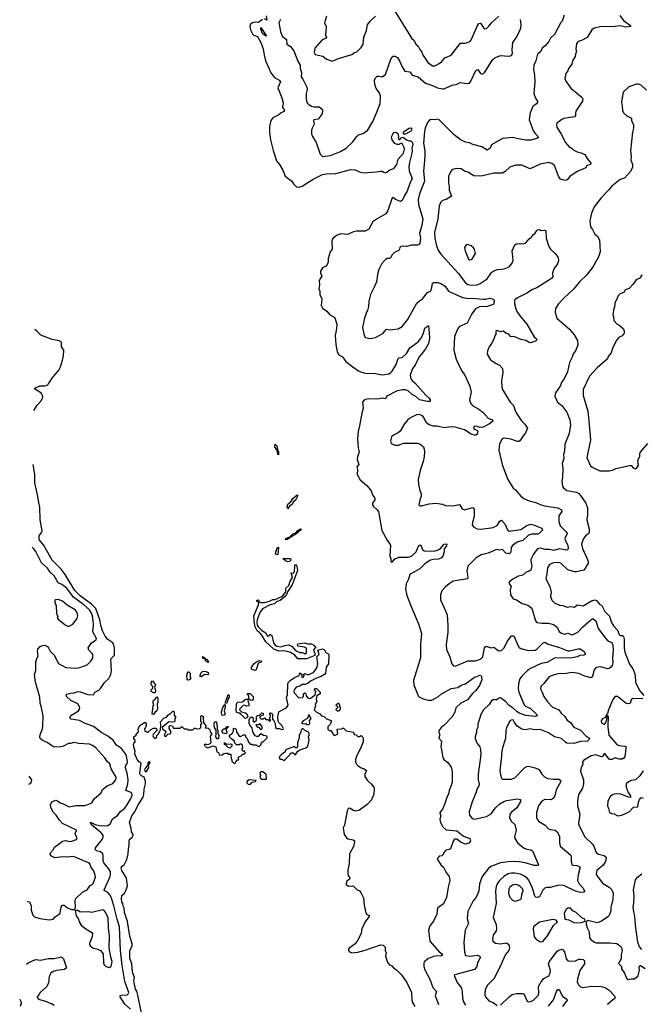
# Model space of a CAD drawing. Extents: x 2056909 to 2160450, y 827444 to 1016825.
# Tile 5 of 256: x 2057626 to 2065017, y 853154 to 864864. Entities that reach past the tile are written whole.
import ezdxf

# ---------------------------------------------------------------- set-up
doc = ezdxf.new("R2010")
doc.units = 0

msp = doc.modelspace()

# ---------------------------------------------------------------- linework, layer by layer
at = {"layer": '0CON10XD'}
for points in [[(2060555, 864911), (2060565, 864860), (2060535, 864874)], [(2061272, 864905), (2061251, 864825), (2061270, 864785), (2061264, 864685), (2061272, 864655), (2061266, 864644), (2061218, 864622), (2061135, 864525), (2061126, 864475), (2061141, 864451), (2061229, 864429), (2061272, 864395), (2061345, 864372), (2061405, 864398), (2061575, 864452), (2061605, 864473), (2061635, 864484), (2061687, 864535), (2061708, 864575), (2061719, 864655), (2061749, 864735), (2061761, 864805), (2061794, 864845), (2061856, 864905)], [(2064102, 864918), (2064075, 864847), (2064060, 864830), (2063985, 864690), (2063937, 864643), (2063916, 864605), (2063874, 864555), (2063841, 864529), (2063815, 864477), (2063785, 864455), (2063763, 864375), (2063739, 864325), (2063735, 864275), (2063748, 864205), (2063750, 864125), (2063741, 863985), (2063760, 863930), (2063784, 863895), (2063784, 863885), (2063771, 863865), (2063729, 863831), (2063714, 863806), (2063694, 863755), (2063684, 863675), (2063731, 863545), (2063751, 863515), (2063784, 863485), (2063792, 863465), (2063775, 863450), (2063705, 863432), (2063645, 863431), (2063553, 863447), (2063485, 863464), (2063365, 863451), (2063237, 863375), (2063219, 863335), (2063185, 863311), (2063123, 863353), (2063015, 863379), (2062975, 863398), (2062925, 863409), (2062865, 863441), (2062794, 863494), (2062615, 863673), (2062595, 863681), (2062563, 863673), (2062515, 863678), (2062495, 863667), (2062475, 863642), (2062448, 863575), (2062440, 863535), (2062428, 863395), (2062443, 863303), (2062444, 863244), (2062435, 863142), (2062427, 863065), (2062439, 862945), (2062379, 862795), (2062363, 862725), (2062368, 862665), (2062420, 862495), (2062409, 862415), (2062379, 862325), (2062392, 862265), (2062384, 862205), (2062370, 862190), (2062355, 862184), (2062285, 862184), (2062225, 862166), (2062195, 862171), (2062158, 862165), (2062147, 862155), (2062138, 862125), (2062084, 862096), (2062055, 862066), (2062035, 862034), (2062025, 862026), (2061995, 862024), (2061975, 862014), (2061932, 861965), (2061898, 861895), (2061881, 861835), (2061868, 861745), (2061845, 861692), (2061796, 861595), (2061778, 861515), (2061774, 861455), (2061761, 861405), (2061749, 861385), (2061726, 861315), (2061702, 861205), (2061716, 861125), (2061733, 861085), (2061795, 861072), (2061856, 861084), (2061945, 861132), (2061988, 861182), (2062025, 861174), (2062125, 861189), (2062175, 861216), (2062237, 861293), (2062348, 861492), (2062378, 861522), (2062417, 861545), (2062475, 861618), (2062510, 861635), (2062522, 861658), (2062534, 861726), (2062545, 861740), (2062597, 861737), (2062635, 861726), (2062685, 861696), (2062726, 861636), (2062892, 861562), (2062965, 861550), (2063015, 861552), (2063138, 861542), (2063165, 861542), (2063215, 861554), (2063255, 861542), (2063269, 861529), (2063264, 861486), (2063255, 861478), (2063185, 861455), (2063095, 861451), (2063046, 861424), (2063002, 861365), (2062945, 861255), (2062857, 861215), (2062831, 861185), (2062796, 861096), (2062789, 860935), (2062816, 860826), (2062833, 860793), (2062884, 860684), (2062916, 860645), (2062979, 860505), (2062994, 860435), (2062976, 860345), (2062986, 860305), (2063015, 860272), (2063085, 860232), (2063135, 860194), (2063195, 860125), (2063245, 860105), (2063252, 860095), (2063248, 860085), (2063212, 860058), (2063135, 860017), (2063103, 860013), (2063055, 860029), (2063031, 860025), (2063023, 860015), (2063030, 859995), (2063068, 859978), (2063074, 859965), (2063064, 859935), (2063045, 859921), (2062995, 859936), (2062916, 859986), (2062805, 860017), (2062758, 860022), (2062675, 860010), (2062590, 860030), (2062542, 860032), (2062485, 860050), (2062458, 860075), (2062430, 860135), (2062415, 860152), (2062375, 860167), (2062345, 860166), (2062265, 860126), (2062238, 860102), (2062202, 860058), (2062150, 859970), (2062125, 859950), (2062072, 859925), (2062048, 859902), (2062034, 859854), (2062044, 859824), (2062085, 859806), (2062135, 859806), (2062185, 859826), (2062355, 859826), (2062388, 859818), (2062426, 859786), (2062437, 859755), (2062439, 859725), (2062434, 859664), (2062422, 859608), (2062386, 859504), (2062364, 859395), (2062367, 859337), (2062383, 859265), (2062400, 859225), (2062399, 859195), (2062387, 859165), (2062372, 859095), (2062383, 859083), (2062403, 859083), (2062494, 859106), (2062575, 859114), (2062655, 859102), (2062695, 859084), (2062735, 859088), (2062775, 859081), (2062855, 859100), (2062888, 859048), (2062915, 859036), (2063015, 859063), (2063024, 859054), (2063028, 859035), (2063029, 858955), (2063009, 858885), (2063008, 858855), (2063022, 858832), (2063065, 858811), (2063115, 858806), (2063255, 858823), (2063305, 858849), (2063335, 858899), (2063355, 858912), (2063395, 858867), (2063425, 858796), (2063445, 858783), (2063585, 858801), (2063655, 858848), (2063705, 858863), (2063735, 858858), (2063836, 858816), (2063842, 858795), (2063803, 858755), (2063785, 858744), (2063754, 858744), (2063715, 858745), (2063675, 858735), (2063608, 858672), (2063541, 858649), (2063485, 858609), (2063471, 858589), (2063465, 858533), (2063447, 858513), (2063405, 858521), (2063365, 858562), (2063335, 858554), (2063295, 858565), (2063195, 858519), (2063115, 858501), (2063055, 858465), (2062956, 858365), (2062944, 858305), (2062956, 858234), (2062952, 858215), (2062782, 858185), (2062734, 858156), (2062684, 858115), (2062647, 858073), (2062631, 858025), (2062631, 857965), (2062691, 857835), (2062707, 857785), (2062718, 857655), (2062718, 857582), (2062698, 857435), (2062699, 857375), (2062739, 857285), (2062766, 857205), (2062785, 857180), (2062805, 857176), (2062825, 857182), (2062955, 857240), (2063045, 857240), (2063105, 857258), (2063132, 857288), (2063152, 857395), (2063165, 857410), (2063185, 857411), (2063234, 857394), (2063265, 857401), (2063315, 857362), (2063335, 857358), (2063355, 857364), (2063385, 857392), (2063421, 857469), (2063475, 857537), (2063495, 857537), (2063507, 857527), (2063549, 857425), (2063567, 857397), (2063585, 857386), (2063675, 857363), (2063755, 857368), (2063778, 857382), (2063845, 857448), (2063870, 857460), (2063908, 857438), (2064045, 857398), (2064145, 857359), (2064165, 857359), (2064265, 857383), (2064292, 857382), (2064334, 857354), (2064349, 857325), (2064349, 857315), (2064335, 857305), (2064285, 857302), (2064255, 857286), (2064195, 857274), (2063985, 857272), (2063895, 857219), (2063825, 857206), (2063700, 857150), (2063665, 857125), (2063600, 857060), (2063574, 857025), (2063556, 856965), (2063553, 856907), (2063561, 856865), (2063626, 856715), (2063645, 856698), (2063696, 856675), (2063771, 856605), (2063778, 856585), (2063754, 856576), (2063645, 856590), (2063565, 856616), (2063537, 856635), (2063495, 856677), (2063445, 856708), (2063405, 856751), (2063345, 856798), (2063325, 856796), (2063300, 856775), (2063255, 856776), (2063236, 856764), (2063210, 856720), (2063140, 856655), (2063108, 856602), (2063073, 856485), (2063072, 856445), (2063059, 856415), (2063056, 856385), (2063040, 856335), (2063041, 856315)], [(2062065, 864996), (2062251, 864705), (2062283, 864643), (2062316, 864615), (2062338, 864575), (2062365, 864548), (2062385, 864508), (2062405, 864485), (2062425, 864437), (2062479, 864355), (2062535, 864314), (2062563, 864315), (2062615, 864343), (2062642, 864365), (2062680, 864410), (2062756, 864444), (2062834, 864546), (2062866, 864584), (2062925, 864586), (2062965, 864599), (2062986, 864614), (2063001, 864639), (2063065, 864789), (2063085, 864820), (2063105, 864823), (2063145, 864763), (2063157, 864757), (2063175, 864760), (2063205, 864787), (2063235, 864826), (2063324, 864906)], [(2064763, 864915), (2064805, 864856), (2064888, 864795), (2064888, 864785), (2064835, 864777), (2064765, 864791), (2064675, 864781), (2064615, 864784), (2064525, 864779), (2064458, 864762), (2064429, 864745), (2064375, 864653), (2064305, 864616), (2064265, 864603), (2064245, 864582), (2064238, 864515), (2064246, 864485), (2064234, 864455), (2064232, 864425), (2064200, 864375), (2064193, 864335), (2064153, 864285), (2064143, 864255), (2064120, 864225), (2064109, 864165), (2064121, 864135), (2064180, 864050), (2064315, 863937), (2064321, 863925), (2064320, 863895), (2064240, 863775), (2064233, 863753), (2064233, 863725), (2064225, 863708), (2064095, 863688), (2064071, 863679), (2064012, 863635), (2064007, 863615), (2064011, 863585), (2064059, 863509), (2064115, 863403), (2064157, 863355), (2064194, 863334), (2064215, 863311), (2064255, 863291), (2064302, 863282), (2064345, 863260), (2064372, 863212), (2064420, 863155), (2064405, 863137), (2064370, 863130), (2064356, 863104), (2064255, 863057), (2064169, 863001), (2064135, 862958), (2064107, 862953), (2064085, 862961), (2064058, 862968), (2064034, 863004), (2063985, 863129), (2063952, 863155), (2063917, 863167), (2063814, 863146), (2063695, 863091), (2063595, 863134), (2063525, 863136), (2063455, 863111), (2063400, 863060), (2063365, 863040), (2063265, 863038), (2063115, 863003), (2063025, 863006), (2062955, 863050), (2062915, 863064), (2062875, 863089), (2062814, 863096), (2062778, 863082), (2062761, 863069), (2062728, 863015), (2062723, 862995), (2062723, 862925), (2062733, 862875), (2062734, 862835), (2062760, 862765), (2062695, 862727), (2062655, 862712), (2062629, 862691), (2062614, 862646), (2062599, 862495), (2062558, 862335), (2062564, 862265), (2062582, 862175), (2062603, 862123), (2062633, 862075), (2062838, 861848), (2062925, 861733), (2062955, 861714), (2062995, 861706), (2063065, 861711), (2063101, 861725), (2063185, 861782), (2063235, 861856), (2063255, 861874), (2063308, 861892), (2063385, 861900), (2063445, 861925), (2063483, 861967), (2063493, 862005), (2063489, 862045), (2063480, 862115), (2063512, 862188), (2063532, 862198), (2063585, 862204), (2063615, 862200), (2063645, 862210), (2063685, 862257), (2063708, 862272), (2063730, 862305), (2063756, 862324), (2063775, 862357), (2063785, 862366), (2063805, 862370), (2063825, 862358), (2063865, 862363), (2063882, 862352), (2063887, 862265), (2063916, 862166), (2063937, 862135), (2063994, 862085), (2064027, 862035), (2064033, 861995), (2064018, 861952), (2063982, 861908), (2063962, 861855), (2063967, 861805), (2063948, 861785), (2063775, 861676), (2063725, 861656), (2063657, 861613), (2063546, 861555), (2063515, 861531), (2063509, 861515), (2063509, 861485), (2063525, 861425), (2063537, 861395), (2063577, 861337), (2063658, 861245), (2063742, 861092), (2063774, 861065), (2063767, 861043), (2063705, 861021), (2063685, 861024), (2063645, 861050), (2063585, 861060), (2063515, 861091), (2063485, 861097), (2063465, 861092), (2063442, 861125), (2063406, 861136), (2063375, 861158), (2063345, 861152), (2063305, 861167), (2063287, 861155), (2063287, 861125), (2063274, 861105), (2063264, 861066), (2063237, 861013), (2063210, 860975), (2063190, 860925), (2063186, 860885), (2063225, 860819), (2063290, 860775), (2063333, 860755), (2063366, 860715), (2063371, 860665), (2063353, 860575), (2063358, 860495), (2063368, 860468), (2063426, 860366), (2063457, 860317), (2063496, 860275), (2063520, 860205), (2063538, 860175), (2063594, 860094), (2063634, 860055), (2063664, 860005), (2063641, 859949), (2063611, 859915), (2063574, 859856), (2063562, 859848), (2063544, 859846), (2063465, 859874), (2063395, 859888), (2063375, 859884), (2063355, 859866), (2063331, 859815), (2063322, 859745), (2063362, 859575), (2063428, 859405), (2063494, 859294), (2063518, 859275), (2063586, 859196), (2063621, 859171), (2063682, 859142), (2063762, 859122), (2063815, 859098), (2063865, 859083), (2064025, 859059), (2064067, 859035), (2064071, 859015), (2064035, 858965), (2064038, 858895), (2064053, 858843), (2064122, 858775), (2064135, 858755), (2064108, 858695), (2064116, 858665), (2064145, 858614), (2064149, 858575), (2064140, 858560), (2064126, 858554), (2064045, 858572), (2063975, 858552), (2063925, 858565), (2063875, 858564), (2063815, 858578), (2063785, 858571), (2063739, 858515), (2063704, 858445), (2063702, 858425), (2063717, 858365), (2063702, 858318), (2063685, 858305), (2063648, 858295), (2063610, 858260), (2063555, 858248), (2063488, 858212), (2063448, 858175), (2063448, 858155), (2063470, 858125), (2063458, 858085), (2063460, 858025), (2063495, 857978), (2063535, 857966), (2063602, 857922), (2063670, 857900), (2063715, 857865), (2063759, 857715), (2063774, 857695), (2063836, 857686), (2063915, 857686), (2063975, 857671), (2064015, 857639), (2064039, 857589), (2064067, 857567), (2064105, 857557), (2064145, 857570), (2064195, 857550), (2064225, 857559), (2064261, 857579), (2064319, 857641), (2064415, 857724), (2064435, 857738), (2064445, 857738), (2064475, 857715), (2064504, 857625), (2064595, 857505), (2064618, 857478), (2064665, 857459), (2064680, 857425), (2064684, 857365), (2064675, 857265), (2064678, 857215), (2064671, 857185), (2064657, 857163), (2064635, 857147), (2064615, 857143), (2064535, 857168), (2064482, 857158), (2064455, 857133), (2064438, 857055), (2064422, 857038), (2064345, 857055), (2064275, 857090), (2064195, 857101), (2064125, 857089), (2064025, 857084), (2063945, 857061), (2063916, 857045), (2063860, 856970), (2063823, 856935), (2063817, 856905), (2063840, 856865), (2063857, 856815), (2063901, 856751), (2063960, 856690)], [(2060514, 864866), (2060465, 864829), (2060425, 864834), (2060395, 864828), (2060370, 864810), (2060362, 864785), (2060370, 864745), (2060393, 864695), (2060411, 864681), (2060453, 864665), (2060499, 864585), (2060522, 864515), (2060531, 864445), (2060549, 864375), (2060592, 864278), (2060612, 864232), (2060654, 864175), (2060713, 864145), (2060726, 864126), (2060696, 864055), (2060743, 863933), (2060759, 863875), (2060751, 863825), (2060774, 863785), (2060766, 863774), (2060733, 863757), (2060707, 863733), (2060635, 863696), (2060611, 863665), (2060596, 863595), (2060598, 863522), (2060609, 863435), (2060640, 863310), (2060680, 863185), (2060714, 863144), (2060756, 863075), (2060784, 863004), (2060863, 862945), (2060883, 862913), (2060916, 862876), (2060945, 862871), (2060984, 862885), (2061114, 862966), (2061187, 863005), (2061225, 863022), (2061275, 863033), (2061385, 863037), (2061565, 863084), (2061615, 863080), (2061675, 863049), (2061715, 863043), (2061867, 863053), (2061915, 863064), (2061935, 863062), (2061955, 863049), (2061976, 863044), (2061991, 863049), (2062018, 863075), (2062075, 863096), (2062109, 863141), (2062127, 863205), (2062189, 863275), (2062202, 863325), (2062199, 863345), (2062172, 863392), (2062164, 863396), (2062135, 863381), (2062115, 863378), (2062085, 863393), (2062054, 863435), (2062045, 863470), (2062065, 863512), (2062076, 863524), (2062097, 863527), (2062121, 863511), (2062130, 863475), (2062128, 863455), (2062135, 863438), (2062145, 863438), (2062161, 863459), (2062185, 863469), (2062225, 863437), (2062255, 863422), (2062275, 863423), (2062296, 863405), (2062301, 863375), (2062288, 863335), (2062294, 863305), (2062290, 863275), (2062260, 863165), (2062252, 863115), (2062256, 863065), (2062291, 862975), (2062263, 862915), (2062235, 862824), (2062196, 862764), (2062175, 862712), (2062155, 862704), (2062095, 862725), (2062065, 862750), (2062055, 862747), (2062002, 862595), (2061980, 862555), (2061867, 862493), (2061825, 862460), (2061778, 862372), (2061735, 862350), (2061631, 862349), (2061595, 862340), (2061525, 862308), (2061445, 862316), (2061394, 862296), (2061354, 862265), (2061344, 862255), (2061338, 862235), (2061340, 862135), (2061319, 862105), (2061293, 862025), (2061293, 861975), (2061269, 861931), (2061225, 861913), (2061204, 861875), (2061204, 861855), (2061220, 861815), (2061197, 861785), (2061187, 861755), (2061189, 861711), (2061182, 861665), (2061196, 861635), (2061196, 861595), (2061219, 861545), (2061212, 861465), (2061227, 861435), (2061277, 861397), (2061315, 861353), (2061365, 861328), (2061378, 861305), (2061396, 861244), (2061390, 861165), (2061376, 861114), (2061383, 861003), (2061400, 860915), (2061420, 860880), (2061464, 860854), (2061505, 860801), (2061587, 860737), (2061655, 860689), (2061692, 860672), (2061735, 860662), (2061856, 860656), (2061935, 860642), (2062015, 860652), (2062035, 860664), (2062054, 860685), (2062103, 860765), (2062126, 860834), (2062135, 860842), (2062175, 860848), (2062225, 860894), (2062265, 860962), (2062365, 861035), (2062396, 861074), (2062425, 861125), (2062445, 861194), (2062485, 861226), (2062498, 861085), (2062494, 861044), (2062482, 861005), (2062451, 860949), (2062416, 860904), (2062375, 860855), (2062330, 860755), (2062297, 860715), (2062270, 860635), (2062271, 860615), (2062276, 860595), (2062291, 860575), (2062326, 860546), (2062457, 860397), (2062494, 860365), (2062508, 860345), (2062506, 860324), (2062475, 860323), (2062378, 860345), (2062335, 860383), (2062295, 860401), (2062245, 860450), (2062215, 860464), (2062175, 860464), (2062105, 860447), (2061999, 860391), (2061988, 860382), (2061974, 860356), (2061935, 860362), (2061875, 860350), (2061775, 860356), (2061726, 860344), (2061701, 860315), (2061710, 860245), (2061696, 860185), (2061668, 860035), (2061649, 859965), (2061644, 859885), (2061652, 859772), (2061662, 859725), (2061643, 859665), (2061640, 859635), (2061660, 859575), (2061633, 859545), (2061641, 859515), (2061640, 859455), (2061675, 859392), (2061754, 859324), (2061805, 859263), (2061824, 859205), (2061847, 859175), (2061850, 859155), (2061819, 859115), (2061819, 859095), (2061833, 859073), (2061871, 859041), (2061892, 859015), (2061930, 858790), (2061994, 858675), (2062036, 858615), (2062028, 858485), (2062040, 858455), (2062038, 858425), (2062053, 858413), (2062060, 858415), (2062088, 858452), (2062109, 858461)], [(2060728, 864865), (2060708, 864825), (2060726, 864725), (2060748, 864668), (2060797, 864627), (2060804, 864575), (2060844, 864544), (2060884, 864495), (2060933, 864373), (2060961, 864325), (2060962, 864285), (2060977, 864235), (2060971, 864185), (2060993, 864155), (2061042, 864062), (2061044, 864035), (2061034, 863985), (2061032, 863925), (2061040, 863880), (2061063, 863855), (2061096, 863836), (2061128, 863828), (2061188, 863828), (2061221, 863801), (2061228, 863788), (2061224, 863745), (2061175, 863683), (2061123, 863675), (2061119, 863665), (2061129, 863621), (2061098, 863565), (2061097, 863545), (2061097, 863505), (2061106, 863476), (2061153, 863405), (2061197, 863265), (2061225, 863238), (2061320, 863250), (2061442, 863298), (2061506, 863335), (2061584, 863406), (2061635, 863477), (2061656, 863494), (2061705, 863510), (2061763, 863545), (2061824, 863655), (2061874, 863764), (2061914, 863866), (2061918, 863955), (2061903, 863993), (2061863, 864045), (2061848, 864095), (2061843, 864147), (2061855, 864173), (2061875, 864191), (2061895, 864194), (2061935, 864184), (2061975, 864214), (2062038, 864395), (2062055, 864422), (2062068, 864432), (2062085, 864432), (2062117, 864415), (2062144, 864374), (2062173, 864303), (2062205, 864252), (2062263, 864245), (2062294, 864204), (2062365, 864186), (2062451, 864111), (2062535, 864082), (2062595, 864053), (2062655, 864041), (2062675, 864042), (2062765, 864084), (2062785, 864088), (2062815, 864094), (2062865, 864118), (2062946, 864104), (2062975, 864111), (2062992, 864135), (2063051, 864259), (2063075, 864271), (2063105, 864226), (2063125, 864216), (2063135, 864219), (2063155, 864239), (2063248, 864385), (2063275, 864412), (2063345, 864440), (2063439, 864431), (2063461, 864435), (2063477, 864445), (2063485, 864465), (2063482, 864505), (2063490, 864595), (2063539, 864661), (2063586, 864765), (2063589, 864809), (2063581, 864865)], [(2060555, 864670), (2060535, 864679), (2060512, 864702), (2060495, 864750), (2060495, 864770), (2060558, 864675), (2060555, 864670)], [(2065078, 864025), (2065016, 864086), (2064985, 864098), (2064962, 864098), (2064868, 864065), (2064804, 864005), (2064796, 863984), (2064780, 863885), (2064791, 863835), (2064794, 863785), (2064805, 863758), (2064845, 863722), (2064902, 863695), (2064902, 863665), (2064923, 863615), (2064924, 863575), (2064912, 863525), (2064888, 863305), (2064896, 863235), (2064892, 863195), (2064912, 863145), (2064914, 863105), (2064885, 863053), (2064820, 862985), (2064805, 862974), (2064765, 862964), (2064666, 862885), (2064627, 862835), (2064539, 862745), (2064455, 862638), (2064427, 862563), (2064407, 862473), (2064415, 862400), (2064438, 862368), (2064464, 862314), (2064495, 862288), (2064519, 862245), (2064528, 862105), (2064508, 862045), (2064445, 861930), (2064365, 861824), (2064282, 861745), (2064217, 861663), (2064097, 861553), (2064031, 861485), (2063999, 861431), (2063994, 861385), (2064011, 861315), (2064165, 861184), (2064219, 861115), (2064257, 861047), (2064262, 860995), (2064233, 860927), (2064208, 860892), (2064195, 860852), (2064163, 860787), (2064141, 860675), (2064095, 860587), (2064073, 860557), (2064051, 860505), (2063997, 860425), (2063988, 860385), (2064020, 860315), (2064074, 860274), (2064131, 860195), (2064166, 860105), (2064174, 860045), (2064158, 859942), (2064109, 859815), (2064106, 859734), (2064092, 859692), (2064096, 859645), (2064076, 859585), (2064086, 859525), (2064082, 859418), (2064072, 859375), (2064080, 859315), (2064091, 859295), (2064130, 859265), (2064245, 859246), (2064275, 859228), (2064294, 859205), (2064358, 859115), (2064377, 859057), (2064379, 858975), (2064368, 858915), (2064398, 858808), (2064398, 858775), (2064389, 858751), (2064359, 858731), (2064325, 858685), (2064305, 858625), (2064318, 858575), (2064378, 858445), (2064387, 858415), (2064386, 858395), (2064335, 858318), (2064245, 858296), (2064225, 858296), (2064145, 858320), (2064059, 858399), (2064039, 858409), (2063975, 858405), (2063925, 858384), (2063900, 858345), (2063895, 858275), (2063881, 858215), (2063929, 858125), (2063946, 858054), (2063939, 858005), (2063952, 857962), (2063985, 857930), (2064045, 857900), (2064085, 857896), (2064135, 857879), (2064175, 857887), (2064225, 857879), (2064256, 857904), (2064325, 857892), (2064425, 857951), (2064465, 857966), (2064485, 857955), (2064521, 857915), (2064547, 857897), (2064585, 857826), (2064641, 857771), (2064660, 857705), (2064685, 857655), (2064733, 857603), (2064755, 857554), (2064765, 857542), (2064795, 857539), (2064807, 857527), (2064815, 857495), (2064812, 857395), (2064822, 857342), (2064878, 857198), (2064915, 857146), (2064936, 857095), (2064945, 857060), (2064950, 856985), (2064994, 856885), (2065047, 856825)], [(2062195, 863502), (2062188, 863508), (2062188, 863522), (2062200, 863540), (2062255, 863574), (2062275, 863580), (2062283, 863575), (2062283, 863555), (2062275, 863539), (2062215, 863503), (2062195, 863502)], [(2062975, 862008), (2062995, 862011), (2063010, 862025), (2063044, 862085), (2063035, 862130), (2063022, 862152), (2062995, 862176), (2062955, 862190), (2062934, 862186), (2062914, 862156), (2062921, 862115), (2062963, 862015), (2062975, 862008)], [(2065030, 861825), (2065015, 861820), (2065006, 861794), (2064955, 861772), (2064916, 861714), (2064873, 861667), (2064825, 861652), (2064809, 861621), (2064765, 861602), (2064740, 861575), (2064732, 861548), (2064701, 861495), (2064698, 861445), (2064690, 861435), (2064678, 861355), (2064686, 861336), (2064692, 861285), (2064730, 861245), (2064755, 861232), (2064806, 861186), (2064817, 861145), (2064813, 861135), (2064788, 861105), (2064752, 861085), (2064727, 861055), (2064677, 860965), (2064658, 860902), (2064625, 860858), (2064615, 860832), (2064491, 860725), (2064401, 860625), (2064326, 860466), (2064326, 860395), (2064380, 860210), (2064392, 860092), (2064414, 859866), (2064370, 859655), (2064415, 859560), (2064435, 859541), (2064525, 859497), (2064637, 859497), (2064675, 859506), (2064716, 859526), (2064876, 859564), (2064895, 859561), (2064925, 859529), (2064945, 859524), (2064966, 859535), (2064986, 859565), (2064977, 859623), (2065000, 859675), (2064998, 859705), (2065002, 859715), (2065095, 859823)], [(2057795, 860218), (2057832, 860278), (2057880, 860330), (2057901, 860375), (2057898, 860395), (2057885, 860419), (2057855, 860444), (2057812, 860465), (2057803, 860475), (2057806, 860484), (2057865, 860509), (2057925, 860508), (2057953, 860517), (2057968, 860532), (2058010, 860600), (2058090, 860695), (2058111, 860735), (2058136, 860815), (2058147, 860865), (2058149, 860935), (2058124, 860975), (2058121, 861031), (2058095, 861046), (2058011, 861061), (2057875, 861114), (2057830, 861160), (2057807, 861180)], [(2060705, 859688), (2060694, 859695), (2060689, 859739), (2060661, 859785), (2060665, 859817), (2060682, 859795), (2060691, 859751), (2060705, 859728), (2060705, 859688)], [(2058945, 853098), (2058875, 853155), (2058819, 853245), (2058822, 853258), (2058835, 853265), (2058902, 853268), (2058915, 853277), (2058922, 853295), (2058877, 853427), (2058846, 853616), (2058826, 853795), (2058813, 854075), (2058784, 854165), (2058744, 854324), (2058722, 854405), (2058702, 854452), (2058675, 854484), (2058638, 854505), (2058632, 854515), (2058701, 854675), (2058707, 854705), (2058704, 854735), (2058681, 854771), (2058625, 854835), (2058618, 854865), (2058619, 854915), (2058613, 854945), (2058585, 854966), (2058539, 854979), (2058522, 854995), (2058526, 855015), (2058607, 855113), (2058618, 855142), (2058618, 855165), (2058595, 855195), (2058475, 855291), (2058464, 855315), (2058475, 855315), (2058522, 855292), (2058575, 855280), (2058645, 855277), (2058675, 855282), (2058704, 855305), (2058730, 855360), (2058785, 855394), (2058823, 855447), (2058871, 855485), (2058895, 855513), (2058945, 855594), (2058962, 855642), (2058960, 855665), (2058952, 855675), (2058886, 855696), (2058910, 855775), (2058915, 855825), (2058904, 855904), (2058883, 855965), (2058885, 855985), (2058902, 856018), (2058907, 856043), (2058897, 856105), (2058885, 856133), (2058838, 856198), (2058778, 856238), (2058736, 856296), (2058675, 856345), (2058604, 856384), (2058505, 856460), (2058395, 856497), (2058335, 856529), (2058235, 856547), (2058224, 856554), (2058222, 856565), (2058235, 856588), (2058326, 856645), (2058338, 856665), (2058340, 856685), (2058317, 856727), (2058235, 856766), (2058183, 856815), (2058180, 856835), (2058185, 856842), (2058235, 856856), (2058275, 856858), (2058315, 856873), (2058345, 856870), (2058435, 856838), (2058505, 856834), (2058518, 856865), (2058565, 856890), (2058588, 856912), (2058635, 856982), (2058685, 857028), (2058708, 857075), (2058719, 857125), (2058709, 857255), (2058713, 857267), (2058751, 857305), (2058754, 857395), (2058747, 857427), (2058732, 857452), (2058673, 857493), (2058641, 857531), (2058611, 857595), (2058592, 857662), (2058578, 857728), (2058531, 857861), (2058481, 857915), (2058345, 858014), (2058282, 858075), (2058168, 858265), (2058118, 858328), (2058011, 858435), (2057908, 858618), (2057862, 858675), (2057856, 858695), (2057858, 858725), (2057886, 858765), (2057891, 858785), (2057871, 858915), (2057866, 859065), (2057853, 859123), (2057838, 859215), (2057804, 859355), (2057807, 859455), (2057788, 859555), (2057787, 859576)], [(2060815, 859048), (2060806, 859075), (2060815, 859103), (2060850, 859130), (2060875, 859169), (2060925, 859213), (2060930, 859210), (2060927, 859185), (2060908, 859155), (2060879, 859125), (2060865, 859098), (2060832, 859078), (2060815, 859048)], [(2060785, 858680), (2060790, 858695), (2060838, 858712), (2060875, 858749), (2060910, 858760), (2060935, 858788), (2060965, 858809), (2060972, 858805), (2060965, 858792), (2060910, 858745), (2060805, 858682), (2060785, 858680)], [(2057716, 854377), (2057743, 854373), (2057764, 854325), (2057764, 854275), (2057781, 854215), (2057803, 854193), (2057865, 854174), (2057975, 854157), (2058022, 854165), (2058048, 854195), (2058085, 854218), (2058105, 854238), (2058117, 854315), (2058135, 854334), (2058155, 854333), (2058195, 854300), (2058245, 854283), (2058278, 854282), (2058288, 854305), (2058286, 854385), (2058291, 854408), (2058372, 854488), (2058429, 854515), (2058464, 854566), (2058496, 854585), (2058526, 854665), (2058521, 854705), (2058504, 854745), (2058471, 854791), (2058460, 854825), (2058445, 854838), (2058368, 854868), (2058265, 854913), (2058187, 854903), (2058135, 854907), (2058045, 854898), (2058002, 854915), (2057987, 854935), (2057993, 854955), (2058026, 854994), (2058040, 855025), (2058136, 855095), (2058175, 855103), (2058215, 855092), (2058245, 855093), (2058300, 855115), (2058311, 855135), (2058287, 855177), (2058288, 855202), (2058302, 855215), (2058300, 855225), (2058133, 855303), (2058097, 855345), (2058058, 855405), (2058026, 855436), (2057994, 855495), (2057990, 855525), (2058009, 855561), (2058055, 855582), (2058075, 855576), (2058105, 855550), (2058135, 855542), (2058215, 855501), (2058295, 855518), (2058405, 855517), (2058485, 855552), (2058512, 855598), (2058595, 855671), (2058611, 855709), (2058665, 855754), (2058735, 855781), (2058770, 855825), (2058774, 855855), (2058714, 855955), (2058696, 856015), (2058665, 856041), (2058638, 856085), (2058532, 856205), (2058493, 856233), (2058455, 856249), (2058325, 856257), (2058275, 856267), (2058230, 856255), (2058205, 856256), (2058145, 856226), (2058115, 856218), (2058045, 856213), (2058025, 856220), (2057945, 856270), (2057905, 856288), (2057871, 856315), (2057866, 856326), (2057870, 856365), (2057895, 856432), (2057902, 856465), (2057906, 856584), (2057881, 856701), (2057868, 856735), (2057866, 856806), (2057813, 856985), (2057801, 857075), (2057816, 857125), (2057816, 857225), (2057828, 857265), (2057846, 857295), (2057836, 857355), (2057841, 857379), (2057871, 857409), (2057895, 857422), (2057925, 857424), (2057955, 857409), (2057969, 857395), (2057987, 857355), (2058035, 857305), (2058086, 857206), (2058175, 857159), (2058295, 857152), (2058342, 857158), (2058426, 857193), (2058471, 857235), (2058495, 857272), (2058494, 857305), (2058486, 857325), (2058446, 857366), (2058441, 857395), (2058479, 857455), (2058533, 857487), (2058539, 857505), (2058494, 857584), (2058502, 857668), (2058500, 857715), (2058491, 857775), (2058474, 857815), (2058455, 857845), (2058390, 857905), (2058265, 857997), (2058185, 858105), (2058127, 858147), (2058084, 858165), (2058035, 858250), (2057988, 858295), (2057955, 858343), (2057886, 858406), (2057819, 858539), (2057790, 858575), (2057773, 858593)], [(2060695, 858498), (2060673, 858503), (2060668, 858515), (2060685, 858572), (2060695, 858587), (2060705, 858590), (2060695, 858498)], [(2062109, 858461), (2062135, 858474), (2062245, 858473), (2062285, 858484), (2062340, 858535), (2062365, 858595), (2062385, 858617), (2062397, 858615), (2062416, 858565), (2062435, 858548), (2062555, 858545), (2062595, 858555), (2062627, 858573), (2062675, 858628), (2062695, 858630), (2062704, 858624), (2062702, 858605), (2062675, 858572), (2062672, 858535), (2062656, 858485), (2062642, 858465), (2062605, 858450), (2062545, 858446), (2062510, 858435), (2062445, 858392), (2062385, 858335), (2062330, 858300), (2062275, 858275), (2062266, 858265), (2062250, 858210), (2062221, 858155), (2062214, 858095), (2062229, 858015), (2062290, 857865), (2062369, 857679), (2062404, 857565), (2062392, 857435), (2062391, 857275), (2062310, 857005), (2062312, 856955), (2062368, 856815), (2062425, 856786), (2062483, 856773), (2062525, 856773), (2062605, 856816), (2062643, 856847), (2062755, 856910), (2062835, 856924), (2062875, 856949), (2062925, 856964), (2063035, 857046), (2063065, 857051), (2063095, 857067), (2063110, 857065), (2063117, 857047), (2063122, 857015), (2063095, 856944), (2063048, 856885), (2063010, 856850), (2062952, 856775), (2062870, 856735), (2062810, 856680), (2062800, 856630), (2062768, 856575), (2062670, 856470), (2062639, 856445), (2062609, 856405), (2062610, 856385), (2062622, 856365), (2062611, 856321), (2062642, 856285), (2062633, 856217), (2062643, 856185), (2062659, 856085), (2062675, 856060), (2062715, 856030), (2062756, 855975), (2062770, 855925), (2062768, 855795), (2062762, 855768), (2062733, 855697), (2062724, 855656), (2062704, 855615), (2062678, 855532), (2062653, 855475), (2062623, 855435), (2062627, 855415), (2062632, 855395), (2062623, 855355), (2062629, 855315), (2062656, 855266), (2062695, 855228), (2062825, 855217), (2062905, 855154), (2062978, 855128), (2062987, 855095), (2062965, 855070), (2062925, 855060), (2062875, 855078), (2062825, 855119), (2062795, 855118), (2062781, 855095), (2062748, 855002), (2062735, 854994), (2062694, 854986), (2062674, 854965), (2062649, 854921), (2062612, 854918), (2062590, 854885), (2062632, 854812), (2062667, 854785), (2062695, 854722), (2062733, 854675), (2062741, 854625), (2062721, 854549), (2062700, 854425), (2062665, 854350), (2062599, 854301), (2062591, 854279), (2062584, 854226), (2062546, 854145), (2062504, 854086), (2062486, 854035), (2062504, 853905), (2062618, 853775), (2062648, 853755), (2062652, 853738), (2062635, 853727), (2062595, 853730), (2062545, 853722), (2062485, 853701), (2062435, 853660), (2062430, 853645), (2062430, 853605), (2062442, 853565), (2062504, 853454), (2062539, 853355), (2062582, 853305), (2062566, 853255), (2062604, 853154)], [(2060932, 857262), (2060899, 857305), (2060847, 857337), (2060805, 857351), (2060765, 857357), (2060705, 857354), (2060647, 857377), (2060552, 857465), (2060504, 857544), (2060476, 857576), (2060448, 857598), (2060424, 857645), (2060416, 857685), (2060409, 857775), (2060467, 857905), (2060468, 857928), (2060445, 857950), (2060445, 857960), (2060460, 857965), (2060470, 857955), (2060472, 857942), (2060493, 857933), (2060535, 857932), (2060595, 857948), (2060635, 857970), (2060665, 857970), (2060750, 858010), (2060791, 858059), (2060791, 858105), (2060828, 858135), (2060841, 858185), (2060868, 858232), (2060863, 858265), (2060854, 858275), (2060854, 858286), (2060879, 858281), (2060894, 858296), (2060898, 858372), (2060905, 858383), (2060915, 858380), (2060922, 858365), (2060930, 858315), (2060867, 858145), (2060809, 858061), (2060794, 858015), (2060721, 857955), (2060681, 857939), (2060655, 857918), (2060603, 857907), (2060512, 857858), (2060480, 857815), (2060448, 857725), (2060446, 857696), (2060451, 857665), (2060463, 857643), (2060502, 857602), (2060554, 857574), (2060570, 857535), (2060589, 857531), (2060602, 857558), (2060625, 857542), (2060643, 857455), (2060664, 857424), (2060685, 857414), (2060735, 857404), (2060775, 857422), (2060825, 857428), (2060865, 857409), (2060881, 857391), (2060905, 857364), (2060955, 857340), (2060989, 857339), (2061015, 857321), (2061036, 857336), (2061035, 857390), (2061012, 857402), (2060935, 857412), (2060928, 857425), (2060935, 857440), (2061015, 857453), (2061052, 857442), (2061095, 857441), (2061124, 857424), (2061148, 857395), (2061130, 857385), (2061118, 857365), (2061136, 857326), (2061136, 857304), (2061035, 857264), (2060932, 857262)], [(2060815, 858418), (2060785, 858430), (2060753, 858457), (2060846, 858456), (2060848, 858435), (2060835, 858420), (2060815, 858418)], [(2058195, 857652), (2058215, 857653), (2058256, 857674), (2058308, 857742), (2058317, 857775), (2058309, 857815), (2058284, 857845), (2058192, 857902), (2058135, 857948), (2058085, 857968), (2058054, 857966), (2058044, 857956), (2058043, 857937), (2058058, 857895), (2058062, 857802), (2058080, 857765), (2058073, 857755), (2058082, 857735), (2058165, 857667), (2058195, 857652)], [(2058964, 853584), (2058958, 853635), (2058937, 853705), (2058934, 853775), (2058937, 853795), (2058962, 853845), (2058963, 853873), (2058934, 853966), (2058909, 854139), (2058872, 854248), (2058866, 854296), (2058855, 854322), (2058853, 854353), (2058841, 854375), (2058838, 854405), (2058842, 854448), (2058872, 854478), (2058893, 854515), (2058908, 854565), (2058894, 854655), (2058839, 854745), (2058832, 854778), (2058844, 854796), (2058868, 854815), (2058899, 854875), (2058917, 854945), (2058919, 855005), (2058929, 855045), (2058927, 855095), (2058933, 855115), (2058965, 855142), (2058973, 855165), (2058973, 855175), (2058954, 855205), (2058950, 855245), (2058930, 855315), (2058958, 855395), (2058996, 855444), (2059035, 855525), (2059093, 855617), (2059102, 855648), (2059105, 855712), (2059122, 855775), (2059121, 855805), (2059106, 855856), (2059075, 855873), (2059059, 855889), (2059054, 855904), (2059072, 856022), (2059062, 856032), (2059045, 856037), (2059021, 856065), (2058996, 856135), (2058998, 856165), (2058985, 856200), (2058980, 856245), (2058985, 856270), (2058997, 856273), (2059000, 856295), (2058982, 856315), (2058983, 856337), (2059010, 856355), (2059010, 856365), (2059040, 856395), (2059034, 856426), (2059055, 856470), (2059115, 856510), (2059128, 856498), (2059128, 856475), (2059122, 856448), (2059108, 856432), (2059112, 856402), (2059135, 856400), (2059145, 856390), (2059155, 856390), (2059181, 856419), (2059215, 856438), (2059245, 856440), (2059258, 856428), (2059258, 856412), (2059215, 856370), (2059208, 856352), (2059215, 856330), (2059228, 856318), (2059242, 856318), (2059257, 856333), (2059253, 856347), (2059275, 856370), (2059292, 856408), (2059300, 856415), (2059302, 856475), (2059300, 856515), (2059341, 856559), (2059377, 856573), (2059387, 856593), (2059422, 856615), (2059445, 856640), (2059455, 856640), (2059462, 856632), (2059462, 856595), (2059480, 856575), (2059480, 856565), (2059470, 856555), (2059472, 856525), (2059466, 856514), (2059445, 856508), (2059398, 856512), (2059320, 856445), (2059322, 856432), (2059356, 856406), (2059362, 856395), (2059342, 856355), (2059352, 856342), (2059365, 856340), (2059380, 856355), (2059382, 856368), (2059415, 856370), (2059422, 856378), (2059422, 856402), (2059402, 856435), (2059404, 856456), (2059415, 856470), (2059438, 856468), (2059455, 856440), (2059532, 856438), (2059555, 856460), (2059582, 856432), (2059615, 856430), (2059625, 856420), (2059685, 856420), (2059705, 856440), (2059715, 856440), (2059725, 856430), (2059767, 856433), (2059780, 856445), (2059780, 856485), (2059790, 856495), (2059790, 856505), (2059780, 856515), (2059780, 856575), (2059785, 856588), (2059797, 856587), (2059812, 856575), (2059808, 856555), (2059810, 856505), (2059838, 856465), (2059840, 856455), (2059832, 856442), (2059868, 856438), (2059888, 856418), (2059890, 856395), (2059908, 856375), (2059907, 856363), (2059890, 856345), (2059900, 856265), (2059882, 856248), (2059855, 856242), (2059835, 856248), (2059820, 856235), (2059848, 856208), (2059872, 856208), (2059925, 856228), (2059957, 856217), (2059970, 856155), (2059988, 856148), (2059998, 856118), (2060035, 856120), (2060052, 856138), (2060075, 856142), (2060095, 856140), (2060105, 856130), (2060138, 856128), (2060140, 856075), (2060147, 856067), (2060150, 856045), (2060175, 856020), (2060188, 856022), (2060195, 856040), (2060215, 856060), (2060228, 856062), (2060230, 856075), (2060220, 856085), (2060232, 856098), (2060268, 856112), (2060272, 856128), (2060295, 856130), (2060310, 856145), (2060300, 856155), (2060298, 856168), (2060285, 856160), (2060270, 856175), (2060270, 856195), (2060278, 856202), (2060277, 856237), (2060265, 856250), (2060243, 856247), (2060235, 856240), (2060205, 856240), (2060182, 856262), (2060180, 856285), (2060147, 856307), (2060122, 856335), (2060120, 856355), (2060152, 856375), (2060170, 856405), (2060170, 856435), (2060175, 856440), (2060200, 856425), (2060202, 856395), (2060234, 856344), (2060252, 856338), (2060285, 856360), (2060308, 856358), (2060310, 856335), (2060330, 856315), (2060345, 856270), (2060365, 856250), (2060385, 856250), (2060395, 856240), (2060435, 856240), (2060463, 856223), (2060475, 856222), (2060495, 856240), (2060502, 856268), (2060515, 856280), (2060525, 856280), (2060568, 856325), (2060567, 856337), (2060557, 856347), (2060525, 856352), (2060495, 856370), (2060484, 856366), (2060462, 856338), (2060445, 856338), (2060427, 856347), (2060397, 856395), (2060392, 856442), (2060362, 856475), (2060353, 856495), (2060353, 856537), (2060362, 856558), (2060375, 856570), (2060398, 856568), (2060403, 856523), (2060415, 856510), (2060440, 856535), (2060442, 856578), (2060455, 856590), (2060478, 856592), (2060505, 856620), (2060520, 856615), (2060520, 856595), (2060482, 856578), (2060482, 856562), (2060495, 856550), (2060525, 856550), (2060535, 856560), (2060552, 856542), (2060575, 856540), (2060595, 856520), (2060610, 856525), (2060610, 856535), (2060600, 856545), (2060600, 856565), (2060610, 856575), (2060610, 856595), (2060600, 856605), (2060600, 856615), (2060605, 856620), (2060618, 856618), (2060630, 856605), (2060630, 856545), (2060647, 856527), (2060662, 856495), (2060668, 856445), (2060685, 856434), (2060715, 856433), (2060737, 856423), (2060758, 856425), (2060762, 856435), (2060747, 856467), (2060706, 856506), (2060700, 856520), (2060696, 856575), (2060708, 856632), (2060788, 856675), (2060803, 856687), (2060817, 856713), (2060798, 856805), (2060809, 856835), (2060814, 856965), (2060823, 856987), (2060843, 857007), (2060895, 857040), (2060950, 857065), (2060955, 857098), (2060980, 857075), (2060980, 857045), (2060985, 857040), (2061005, 857050), (2061008, 857065), (2061000, 857075), (2061015, 857088), (2061055, 857074), (2061118, 857102), (2061153, 857145), (2061162, 857165), (2061169, 857205), (2061160, 857285), (2061187, 857315), (2061172, 857365), (2061225, 857381), (2061239, 857379), (2061251, 857371), (2061265, 857340), (2061288, 857328), (2061300, 857315), (2061298, 857205), (2061269, 857165), (2061262, 857085), (2061209, 857051), (2061155, 857034), (2061085, 856998), (2061052, 856968), (2061015, 856956), (2060984, 856956), (2060955, 856938), (2060915, 856928), (2060888, 856895), (2060884, 856874), (2060892, 856855), (2060945, 856800), (2060988, 856802), (2061000, 856815), (2061000, 856845), (2061018, 856858), (2061028, 856848), (2061033, 856823), (2061054, 856794), (2061075, 856792), (2061091, 856799), (2061140, 856835), (2061148, 856875), (2061130, 856895), (2061135, 856910), (2061155, 856910), (2061200, 856865), (2061198, 856845), (2061158, 856822), (2061152, 856785), (2061158, 856755), (2061140, 856725), (2061142, 856705), (2061128, 856658), (2061151, 856631), (2061195, 856608), (2061214, 856584), (2061247, 856577), (2061275, 856550), (2061328, 856528), (2061330, 856515), (2061317, 856483), (2061290, 856455), (2061290, 856425), (2061305, 856410), (2061325, 856410), (2061360, 856355), (2061375, 856352), (2061407, 856373), (2061402, 856428), (2061455, 856430), (2061465, 856440), (2061475, 856440), (2061508, 856408), (2061595, 856390), (2061602, 856362), (2061625, 856360), (2061645, 856340), (2061665, 856340), (2061685, 856352), (2061700, 856345), (2061708, 856318), (2061708, 856275), (2061688, 856215), (2061629, 856101), (2061619, 856065), (2061619, 856039), (2061631, 856011), (2061649, 855989), (2061685, 855966), (2061722, 855955), (2061748, 855935), (2061729, 855891), (2061730, 855865), (2061759, 855819), (2061805, 855778), (2061835, 855737), (2061841, 855715), (2061836, 855655), (2061810, 855585), (2061758, 855532), (2061665, 855464), (2061615, 855453), (2061595, 855458), (2061555, 855484), (2061544, 855486), (2061530, 855480), (2061519, 855455), (2061487, 855285), (2061471, 855255), (2061485, 855175), (2061513, 855133), (2061532, 855122), (2061590, 855110), (2061605, 855098), (2061608, 855085), (2061595, 855030), (2061548, 854945), (2061542, 854825), (2061527, 854755), (2061527, 854705), (2061530, 854685), (2061548, 854665), (2061550, 854645), (2061512, 854615), (2061508, 854578), (2061535, 854560), (2061585, 854562), (2061595, 854558), (2061640, 854515), (2061665, 854502), (2061682, 854485), (2061715, 854420), (2061722, 854332), (2061743, 854243), (2061755, 854223), (2061785, 854210), (2061780, 854200), (2061728, 854132), (2061715, 854090), (2061696, 854054), (2061686, 853995), (2061638, 853905), (2061615, 853874), (2061536, 853815), (2061534, 853794), (2061548, 853778), (2061575, 853766), (2061645, 853774), (2061735, 853797), (2061915, 853863), (2061948, 853858), (2061970, 853835), (2061972, 853795), (2061982, 853765), (2061976, 853725), (2062000, 853650), (2062024, 853624), (2062050, 853610), (2062075, 853583), (2062105, 853564), (2062165, 853504), (2062228, 853415), (2062284, 853295), (2062290, 853205), (2062298, 853175), (2062325, 853128)], [(2059865, 857220), (2059838, 857235), (2059830, 857260), (2059805, 857270), (2059800, 857285), (2059805, 857290), (2059828, 857275), (2059830, 857260), (2059845, 857258), (2059868, 857235), (2059870, 857225), (2059865, 857220)], [(2060425, 857123), (2060390, 857135), (2060380, 857155), (2060415, 857208), (2060435, 857222), (2060475, 857242), (2060495, 857240), (2060500, 857235), (2060498, 857225), (2060473, 857217), (2060463, 857207), (2060436, 857134), (2060425, 857123)], [(2059625, 857010), (2059618, 857018), (2059613, 857065), (2059625, 857110), (2059635, 857110), (2059652, 857092), (2059652, 857045), (2059660, 857025), (2059645, 857012), (2059625, 857010)], [(2059785, 857050), (2059772, 857052), (2059770, 857065), (2059779, 857091), (2059799, 857111), (2059825, 857117), (2059855, 857108), (2059870, 857095), (2059867, 857073), (2059824, 857076), (2059785, 857050)], [(2059218, 856858), (2059190, 856875), (2059190, 856895), (2059210, 856915), (2059210, 856935), (2059190, 856955), (2059188, 856965), (2059188, 856982), (2059205, 857000), (2059242, 856955), (2059230, 856925), (2059242, 856885), (2059235, 856860), (2059218, 856858)], [(2060085, 856730), (2060070, 856735), (2060105, 856840), (2060118, 856825), (2060118, 856805), (2060100, 856785), (2060097, 856755), (2060085, 856730)], [(2060375, 856768), (2060352, 856782), (2060350, 856825), (2060333, 856833), (2060335, 856850), (2060365, 856850), (2060400, 856815), (2060402, 856785), (2060395, 856772), (2060375, 856768)], [(2059215, 856600), (2059202, 856605), (2059212, 856705), (2059220, 856715), (2059212, 856735), (2059212, 856765), (2059223, 856777), (2059238, 856782), (2059255, 856810), (2059270, 856795), (2059270, 856745), (2059262, 856725), (2059266, 856664), (2059257, 856643), (2059234, 856626), (2059215, 856600)], [(2060055, 856590), (2060030, 856595), (2060027, 856633), (2060042, 856685), (2060065, 856720), (2060070, 856715), (2060070, 856685), (2060058, 856645), (2060068, 856605), (2060055, 856590)], [(2060305, 856552), (2060254, 856604), (2060248, 856618), (2060228, 856618), (2060205, 856630), (2060200, 856655), (2060203, 856715), (2060208, 856735), (2060221, 856749), (2060275, 856752), (2060305, 856780), (2060328, 856788), (2060340, 856775), (2060342, 856745), (2060352, 856735), (2060350, 856705), (2060325, 856702), (2060295, 856712), (2060280, 856705), (2060240, 856665), (2060243, 856653), (2060262, 856632), (2060312, 856622), (2060327, 856607), (2060340, 856575), (2060328, 856562), (2060305, 856552)], [(2061415, 856640), (2061405, 856640), (2061390, 856655), (2061390, 856665), (2061410, 856685), (2061408, 856698), (2061392, 856702), (2061390, 856715), (2061415, 856738), (2061430, 856715), (2061430, 856695), (2061438, 856685), (2061437, 856663), (2061415, 856640)], [(2065035, 856786), (2064915, 856792), (2064896, 856775), (2064885, 856733), (2064855, 856726), (2064834, 856735), (2064735, 856814), (2064705, 856817), (2064679, 856781), (2064628, 856655), (2064617, 856613), (2064595, 856590), (2064590, 856565), (2064555, 856548), (2064540, 856525), (2064545, 856502), (2064578, 856482), (2064607, 856533), (2064610, 856585), (2064615, 856590), (2064625, 856580), (2064618, 856455), (2064630, 856355), (2064725, 856245), (2064755, 856232), (2064825, 856224), (2064836, 856215), (2064834, 856196), (2064820, 856100), (2064810, 856080), (2064790, 856070), (2064755, 856068), (2064705, 856086), (2064665, 856066), (2064644, 856064), (2064635, 856069), (2064585, 856138), (2064575, 856133), (2064557, 856103), (2064545, 856098), (2064475, 856120), (2064420, 856110), (2064332, 856055), (2064318, 856035), (2064324, 856005), (2064301, 855969), (2064296, 855926), (2064330, 855825), (2064330, 855775), (2064319, 855725), (2064270, 855650), (2064258, 855565), (2064260, 855515), (2064285, 855415), (2064271, 855305), (2064280, 855275), (2064347, 855147), (2064437, 855057), (2064451, 855035), (2064475, 854967), (2064485, 854955), (2064510, 854940), (2064575, 854924), (2064598, 854905), (2064601, 854885), (2064589, 854845), (2064562, 854808), (2064488, 854745), (2064479, 854705), (2064488, 854685), (2064555, 854596), (2064635, 854549), (2064665, 854515), (2064681, 854475), (2064679, 854405), (2064657, 854307), (2064654, 854266), (2064635, 854212), (2064620, 854195), (2064545, 854144), (2064495, 854124), (2064378, 854152), (2064360, 854135), (2064363, 854107), (2064374, 854065), (2064396, 854016), (2064403, 853945), (2064416, 853926), (2064459, 853895), (2064482, 853885), (2064595, 853885), (2064645, 853887), (2064725, 853876), (2064759, 853855), (2064781, 853831), (2064791, 853795), (2064776, 853745), (2064776, 853694), (2064748, 853638), (2064780, 853605), (2064783, 853575), (2064816, 853525), (2064841, 853465), (2064855, 853451), (2064898, 853458), (2064935, 853457), (2064979, 853491), (2064994, 853565), (2064991, 853595), (2065000, 853615), (2065007, 853617), (2065065, 853581)], [(2061065, 856482), (2061077, 856493), (2061072, 856525), (2061090, 856555), (2061065, 856600), (2061047, 856553), (2060995, 856526), (2060980, 856505), (2060980, 856495), (2060988, 856488), (2061025, 856492), (2061043, 856483), (2061065, 856482)], [(2063960, 856690), (2064035, 856657), (2064065, 856617), (2064109, 856579), (2064136, 856535), (2064175, 856504), (2064215, 856449), (2064295, 856416), (2064359, 856349), (2064394, 856325), (2064400, 856315), (2064398, 856302), (2064378, 856285), (2064295, 856281), (2064215, 856255), (2064132, 856262), (2064115, 856271), (2064067, 856317), (2063985, 856335), (2063915, 856382), (2063815, 856422), (2063745, 856420), (2063695, 856431), (2063635, 856420), (2063596, 856426), (2063542, 856462), (2063510, 856505), (2063495, 856536), (2063470, 856535), (2063454, 856526), (2063416, 856444), (2063408, 856412), (2063403, 856315), (2063366, 856204), (2063353, 856137), (2063355, 856105), (2063337, 855935), (2063342, 855882), (2063355, 855842), (2063365, 855831), (2063435, 855830), (2063475, 855832), (2063515, 855846), (2063628, 855965), (2063655, 855983), (2063675, 855988), (2063754, 855965), (2063798, 855945), (2063812, 855932), (2063835, 855890), (2063865, 855860), (2063905, 855840), (2063975, 855831), (2064035, 855833), (2064055, 855821), (2064060, 855805), (2064006, 855705), (2063990, 855635), (2063975, 855606), (2063945, 855586), (2063871, 855589), (2063835, 855571), (2063793, 855515), (2063771, 855435), (2063773, 855375), (2063779, 855355), (2063795, 855332), (2063876, 855285), (2063915, 855242), (2063935, 855234), (2063995, 855226), (2064018, 855205), (2064044, 855155), (2064044, 855074), (2064054, 855035), (2064178, 854928), (2064184, 854905), (2064183, 854853), (2064194, 854815), (2064205, 854808), (2064255, 854807), (2064289, 854785), (2064268, 854695), (2064260, 854625), (2064279, 854589), (2064326, 854535), (2064342, 854498), (2064333, 854487), (2064295, 854486), (2064235, 854501), (2064095, 854568), (2064035, 854572), (2063935, 854543), (2063895, 854544), (2063875, 854538), (2063845, 854513), (2063806, 854434), (2063785, 854426), (2063765, 854429), (2063752, 854442), (2063725, 854535), (2063680, 854630), (2063660, 854655), (2063622, 854682), (2063581, 854701), (2063515, 854713), (2063475, 854714), (2063434, 854706), (2063384, 854675), (2063333, 854625), (2063305, 854588), (2063293, 854555), (2063285, 854505), (2063293, 854353), (2063257, 854185), (2063290, 854105), (2063297, 854055), (2063290, 854030), (2063257, 853975), (2063246, 853925), (2063250, 853905), (2063285, 853881), (2063345, 853874), (2063416, 853886), (2063441, 853865), (2063451, 853825), (2063442, 853795), (2063403, 853745), (2063382, 853705), (2063339, 853605), (2063263, 853457), (2063188, 853382), (2063161, 853329), (2063158, 853265), (2063166, 853245), (2063205, 853196), (2063255, 853176), (2063302, 853142)], [(2059985, 856310), (2059975, 856310), (2059957, 856337), (2059962, 856375), (2059960, 856415), (2059942, 856445), (2059937, 856485), (2059942, 856508), (2059955, 856518), (2059969, 856499), (2059972, 856432), (2059980, 856415), (2059983, 856373), (2059992, 856355), (2059990, 856315), (2059985, 856310)], [(2060495, 856420), (2060510, 856435), (2060510, 856455), (2060485, 856490), (2060465, 856480), (2060432, 856478), (2060442, 856462), (2060455, 856450), (2060465, 856450), (2060495, 856420)], [(2060085, 856370), (2060045, 856380), (2060033, 856393), (2060032, 856405), (2060055, 856430), (2060068, 856432), (2060092, 856458), (2060105, 856460), (2060110, 856455), (2060080, 856425), (2060080, 856405), (2060090, 856395), (2060085, 856370)], [(2060765, 856050), (2060840, 856125), (2060840, 856135), (2060853, 856147), (2060877, 856147), (2060905, 856120), (2060930, 856160), (2060955, 856180), (2061042, 856208), (2061051, 856225), (2061067, 856295), (2061058, 856335), (2061066, 856354), (2061068, 856375), (2061059, 856389), (2061013, 856413), (2060995, 856430), (2060985, 856430), (2060972, 856418), (2060968, 856395), (2060947, 856353), (2060950, 856325), (2060930, 856265), (2060928, 856212), (2060915, 856200), (2060897, 856217), (2060885, 856218), (2060794, 856186), (2060775, 856150), (2060742, 856128), (2060720, 856105), (2060712, 856082), (2060725, 856070), (2060745, 856070), (2060765, 856050)], [(2060125, 856202), (2060105, 856208), (2060078, 856238), (2060060, 856245), (2060062, 856268), (2060085, 856250), (2060135, 856252), (2060150, 856245), (2060147, 856223), (2060125, 856202)], [(2063041, 856315), (2063063, 856263), (2063098, 856218), (2063106, 856186), (2063109, 856125), (2063077, 855893), (2063076, 855825), (2063088, 855772), (2063085, 855753), (2063065, 855722), (2063051, 855665), (2063008, 855562), (2062971, 855445), (2062974, 855405), (2063005, 855365), (2063035, 855355), (2063175, 855386), (2063231, 855419), (2063285, 855490), (2063335, 855538), (2063382, 855568), (2063415, 855580), (2063545, 855599), (2063580, 855590), (2063581, 855565), (2063539, 855491), (2063472, 855438), (2063453, 855415), (2063452, 855372), (2063475, 855330), (2063514, 855294), (2063531, 855225), (2063508, 855145), (2063513, 855125), (2063550, 855070), (2063625, 855013), (2063655, 854998), (2063705, 854991), (2063725, 854981), (2063793, 854815), (2063792, 854805), (2063745, 854805), (2063635, 854837), (2063565, 854850), (2063507, 854853), (2063435, 854850), (2063344, 854836), (2063227, 854793), (2063195, 854765), (2063125, 854675), (2063095, 854588), (2063085, 854505), (2063069, 854461), (2063046, 854415), (2063018, 854385), (2062953, 854257), (2062946, 854176), (2062962, 854115), (2062921, 854035), (2062906, 853895), (2062913, 853773), (2062926, 853736), (2062985, 853725), (2063065, 853739), (2063091, 853731), (2063104, 853715), (2063074, 853656), (2063056, 853595), (2063035, 853569), (2062826, 853514), (2062800, 853505), (2062792, 853495), (2062828, 853415), (2062875, 853353), (2062888, 853305), (2062891, 853225), (2062903, 853185), (2062925, 853146)], [(2059125, 855918), (2059135, 855922), (2059160, 855965), (2059158, 856002), (2059178, 856025), (2059175, 856038), (2059163, 856037), (2059150, 856025), (2059148, 856002), (2059112, 855955), (2059110, 855945), (2059118, 855925), (2059125, 855918)], [(2060555, 855830), (2060560, 855835), (2060558, 855888), (2060515, 855920), (2060492, 855918), (2060480, 855905), (2060490, 855875), (2060482, 855855), (2060488, 855845), (2060505, 855832), (2060555, 855830)], [(2065038, 855932), (2064998, 855872), (2064947, 855823), (2064895, 855817), (2064865, 855802), (2064839, 855775), (2064839, 855735), (2064863, 855673), (2064890, 855635), (2064890, 855615), (2064865, 855619), (2064774, 855654), (2064735, 855659), (2064696, 855654), (2064673, 855645), (2064649, 855625), (2064621, 855565), (2064614, 855515), (2064629, 855485), (2064638, 855435), (2064664, 855424), (2064695, 855420), (2064737, 855397)], [(2057736, 855869), (2057766, 855825), (2057757, 855783), (2057739, 855771), (2057734, 855770)], [(2060365, 855770), (2060392, 855798), (2060427, 855803), (2060438, 855818), (2060355, 855822), (2060335, 855812), (2060323, 855797), (2060325, 855790), (2060343, 855773), (2060365, 855770)], [(2064737, 855397), (2064785, 855404), (2064875, 855443), (2064925, 855498), (2064978, 855502), (2064983, 855557), (2064995, 855590), (2065015, 855612), (2065040, 855605)], [(2065025, 853806), (2064997, 853837), (2064975, 853894), (2064947, 854095), (2064940, 854205), (2064927, 854255), (2064922, 854315), (2064927, 854357), (2064931, 854445), (2064925, 854515), (2064950, 854635), (2064972, 854668), (2065023, 854705)], [(2063515, 854380), (2063535, 854383), (2063575, 854399), (2063592, 854415), (2063598, 854465), (2063614, 854505), (2063608, 854525), (2063577, 854557), (2063555, 854571), (2063525, 854578), (2063485, 854570), (2063455, 854548), (2063444, 854525), (2063438, 854475), (2063452, 854432), (2063485, 854392), (2063515, 854380)], [(2058695, 853592), (2058712, 853608), (2058726, 853665), (2058710, 853715), (2058690, 853825), (2058694, 853965), (2058681, 854065), (2058676, 854186), (2058642, 854255), (2058630, 854270), (2058615, 854276), (2058485, 854247), (2058445, 854254), (2058345, 854252), (2058315, 854268), (2058285, 854270), (2058298, 854205), (2058326, 854166), (2058334, 854134), (2058355, 854097), (2058399, 854059), (2058485, 854008), (2058492, 853995), (2058488, 853955), (2058457, 853883), (2058457, 853865), (2058466, 853846), (2058505, 853823), (2058555, 853812), (2058586, 853796), (2058618, 853755), (2058623, 853645), (2058630, 853625), (2058650, 853605), (2058695, 853592)], [(2064295, 854124), (2064348, 854142), (2064345, 854168), (2064312, 854182), (2064242, 854245), (2064203, 854265), (2064175, 854296), (2064144, 854296), (2064125, 854282), (2064107, 854255), (2064101, 854235), (2064110, 854165), (2064155, 854160), (2064215, 854128), (2064295, 854124)], [(2063815, 853898), (2063845, 853902), (2063902, 853968), (2063975, 854090), (2064020, 854135), (2064006, 854156), (2063964, 854164), (2063805, 854131), (2063739, 854081), (2063732, 854055), (2063743, 853955), (2063768, 853928), (2063815, 853898)], [(2063345, 853146), (2063445, 853245), (2063480, 853269), (2063535, 853281), (2063604, 853284), (2063618, 853278), (2063629, 853265), (2063660, 853190), (2063675, 853182), (2063705, 853186), (2063735, 853202), (2063793, 853265), (2063798, 853285), (2063796, 853365), (2063828, 853422), (2063857, 853463), (2063916, 853494), (2063935, 853525), (2063936, 853556), (2063915, 853635), (2063926, 853665), (2064016, 853785), (2064035, 853799), (2064075, 853809), (2064105, 853780), (2064124, 853695), (2064145, 853672), (2064165, 853667), (2064235, 853672), (2064275, 853690), (2064295, 853692), (2064328, 853688), (2064341, 853671), (2064341, 853635), (2064288, 853555), (2064258, 853455), (2064255, 853420), (2064271, 853385), (2064295, 853364), (2064325, 853353), (2064425, 853370), (2064494, 853366), (2064525, 853371), (2064587, 853355), (2064635, 853324), (2064699, 853255), (2064704, 853244), (2064701, 853225), (2064676, 853204), (2064615, 853151)], [(2057707, 853631), (2057735, 853651), (2057815, 853688), (2057875, 853680), (2057965, 853698), (2058035, 853698), (2058118, 853718), (2058132, 853712), (2058145, 853695), (2058182, 853588), (2058160, 853570), (2058065, 853558), (2058022, 853545), (2057997, 853523), (2057978, 853485), (2057969, 853405), (2057945, 853361), (2057871, 853295), (2057855, 853268), (2057832, 853245), (2057832, 853235), (2057850, 853215), (2057946, 853186), (2057975, 853170), (2058005, 853164), (2058035, 853143)], [(2059080, 853015), (2059032, 853265), (2059019, 853309), (2059003, 853335), (2058985, 853412), (2058983, 853437), (2058990, 853475), (2058970, 853525), (2058964, 853584)], [(2063915, 853133), (2063974, 853206), (2064007, 853305), (2064025, 853329), (2064035, 853331), (2064043, 853325), (2064055, 853294), (2064080, 853250), (2064132, 853215), (2064136, 853205), (2064081, 853129)], [(2057626, 853216), (2057642, 853175), (2057644, 853165), (2057630, 853130)]]:
    msp.add_lwpolyline(points, dxfattribs=at)

doc.saveas('drawing.dxf')
